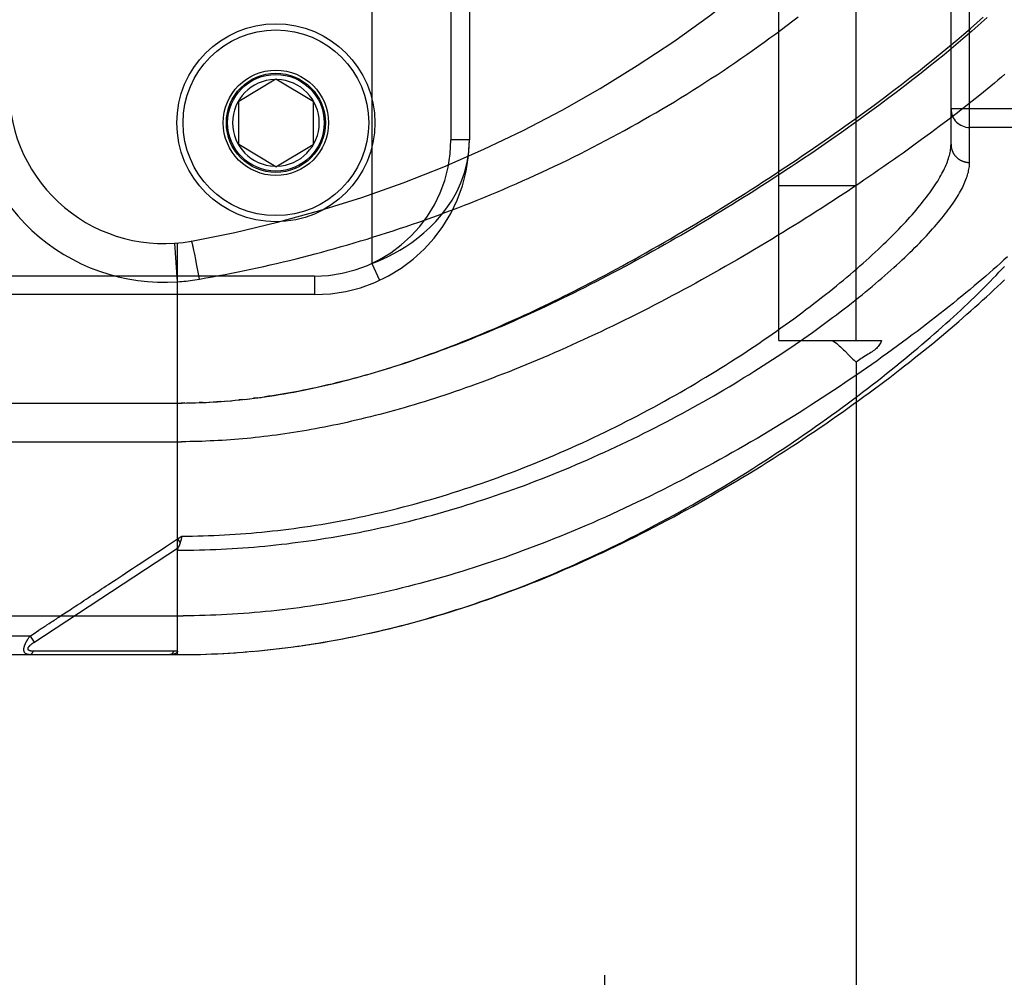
# Model space of a CAD drawing. Header units: inches. Extents: x 0 to 283, y 0 to 183.
# Tile 41 of 256: x 54.08 to 55.67, y 56.07 to 57.62. Entities that reach past the tile are written whole.
import ezdxf

# ---------------------------------------------------------------- set-up
doc = ezdxf.new("R2010")
doc.units = ezdxf.units.IN
doc.header["$LTSCALE"] = 15.583333
doc.header["$MEASUREMENT"] = 0
doc.linetypes.add('HIDDEN', pattern=[0.2, 0.1, -0.1])
for name, color, linetype in [('DEFAULT_2', 8, 'HIDDEN'), ('LEFTHAND_DOOR_ASSEMBLY', 7, 'CONTINUOUS'), ('SUBPANEL', 7, 'CONTINUOUS')]:
    doc.layers.add(name, color=color, linetype=linetype)

msp = doc.modelspace()

# ---------------------------------------------------------------- linework, layer by layer
at = {"layer": 'DEFAULT_2', "color": 8, "linetype": 'HIDDEN'}
msp.add_line((55.0293, 54.52), (55.0293, 123.624), dxfattribs=at)
at = {"layer": 'LEFTHAND_DOOR_ASSEMBLY', "color": 8, "linetype": 'HIDDEN'}
for p, q in [((54.6533, 58.6666), (54.6533, 57.2274)), ((55.6186, 57.3904), (55.6186, 58.5036)), ((55.5886, 57.4198), (55.5886, 58.4742)), ((54.7808, 58.467), (54.7808, 57.427)), ((54.8108, 58.467), (54.8108, 57.427)), ((55.6199, 57.6068), (55.6304, 57.616)), ((55.5978, 57.5879), (55.6091, 57.5974)), ((55.6114, 57.5931), (55.6004, 57.5837)), ((55.6091, 57.5974), (55.6199, 57.6068)), ((55.6221, 57.6023), (55.6114, 57.5931)), ((55.5742, 57.5683), (55.5862, 57.5782)), ((55.5862, 57.5782), (55.5978, 57.5879)), ((55.6004, 57.5837), (55.589, 57.5741)), ((55.5618, 57.5582), (55.5742, 57.5683)), ((55.5773, 57.5644), (55.5653, 57.5546)), ((55.589, 57.5741), (55.5773, 57.5644)), ((55.5359, 57.5376), (55.549, 57.548)), ((55.549, 57.548), (55.5618, 57.5582)), ((55.5653, 57.5546), (55.5529, 57.5447)), ((55.5223, 57.527), (55.5359, 57.5376)), ((55.5402, 57.5346), (55.5272, 57.5244)), ((55.5529, 57.5447), (55.5402, 57.5346)), ((54.4383, 57.4895), (54.4983, 57.5255)), ((54.4983, 57.5255), (54.5583, 57.4895)), ((55.4941, 57.5054), (55.5084, 57.5163)), ((55.5138, 57.514), (55.5002, 57.5036)), ((55.5084, 57.5163), (55.5223, 57.527)), ((55.5272, 57.5244), (55.5138, 57.514)), ((55.4795, 57.4944), (55.4941, 57.5054)), ((55.5002, 57.5036), (55.4862, 57.4931)), ((55.6349, 57.4993), (55.6225, 57.4894)), ((54.4383, 57.4195), (54.4383, 57.4895)), ((54.5583, 57.4895), (54.5583, 57.4195)), ((55.449, 57.4719), (55.4644, 57.4832)), ((55.4719, 57.4824), (55.4572, 57.4717)), ((55.4644, 57.4832), (55.4795, 57.4944)), ((55.4862, 57.4931), (55.4719, 57.4824)), ((55.6225, 57.4894), (55.6098, 57.4793)), ((55.4332, 57.4605), (55.449, 57.4719)), ((55.4572, 57.4717), (55.4423, 57.4608)), ((55.5967, 57.4692), (55.5833, 57.4589)), ((56.6806, 57.477), (55.5886, 57.477)), ((55.6098, 57.4793), (55.5967, 57.4692)), ((55.4271, 57.4499), (55.4117, 57.439)), ((55.4423, 57.4608), (55.4271, 57.4499)), ((55.5833, 57.4589), (55.5696, 57.4485)), ((55.4117, 57.439), (55.3959, 57.4279)), ((55.5555, 57.4379), (55.541, 57.4273)), ((55.5696, 57.4485), (55.5555, 57.4379)), ((56.6806, 57.447), (55.6186, 57.447)), ((54.4983, 57.3834), (54.4383, 57.4195)), ((54.4983, 57.3834), (54.5583, 57.4195)), ((54.8108, 57.427), (54.7808, 57.427)), ((55.3959, 57.4279), (55.3799, 57.4169)), ((55.541, 57.4273), (55.5263, 57.4166)), ((55.3799, 57.4169), (55.3636, 57.4057)), ((54.3396, 57.1978), (54.3351, 57.2601)), ((54.3396, 56.5957), (54.3396, 57.2605)), ((54.3633, 57.2599), (54.3632, 57.2607)), ((54.3635, 57.2591), (54.3633, 57.2599)), ((54.3637, 57.2583), (54.3635, 57.2591)), ((54.364, 57.2573), (54.3637, 57.2583)), ((54.3643, 57.2558), (54.364, 57.2573)), ((54.3647, 57.254), (54.3643, 57.2558)), ((54.3653, 57.2515), (54.3647, 57.254)), ((54.3659, 57.2487), (54.3653, 57.2515)), ((54.3667, 57.2448), (54.3659, 57.2487)), ((54.3677, 57.2397), (54.3667, 57.2448)), ((54.369, 57.2332), (54.3677, 57.2397)), ((54.3708, 57.2241), (54.369, 57.2332)), ((54.6533, 57.2274), (54.6659, 57.2002)), ((54.3728, 57.2133), (54.3708, 57.2241)), ((54.3749, 57.2021), (54.3728, 57.2133)), ((54.5608, 57.207), (53.4046, 57.207)), ((54.5608, 57.207), (54.5608, 57.177)), ((54.5608, 57.177), (53.4346, 57.177)), ((54.4109, 57.0046), (54.4207, 57.0053)), ((54.418, 57.0051), (54.4266, 57.0058)), ((54.4444, 57.0076), (54.4384, 57.007)), ((54.4478, 57.0079), (54.4563, 57.0089)), ((54.4684, 57.0104), (54.4623, 57.0096)), ((54.4718, 57.0109), (54.4805, 57.012)), ((53.4658, 57.002), (54.3467, 57.002)), ((54.3511, 57.0021), (54.3453, 57.002)), ((54.3467, 57.002), (54.3569, 57.0021)), ((54.3539, 57.0021), (54.3626, 57.0023)), ((54.3611, 57.0022), (54.3684, 57.0024)), ((54.3799, 57.0028), (54.3742, 57.0026)), ((54.3827, 57.0029), (54.3915, 57.0034)), ((54.3898, 57.0033), (54.3973, 57.0037)), ((54.409, 57.0044), (54.4032, 57.0041)), ((53.4358, 56.9395), (54.3461, 56.9395)), ((54.3396, 56.7825), (54.3464, 56.787)), ((54.3396, 56.7825), (54.3437, 56.7762)), ((54.3454, 56.7827), (54.3451, 56.7815)), ((54.3457, 56.784), (54.3454, 56.7827)), ((54.3464, 56.787), (54.3457, 56.784)), ((54.1074, 56.6154), (54.3408, 56.7688)), ((53.4358, 56.6582), (54.3484, 56.6583)), ((54.1013, 56.6257), (53.4358, 56.6257)), ((54.1013, 56.6257), (54.1038, 56.6274)), ((54.1013, 56.6257), (54.1079, 56.6157)), ((54.1038, 56.6274), (54.1062, 56.629)), ((54.1062, 56.629), (54.1086, 56.6306)), ((54.5039, 56.6055), (54.5176, 56.6072)), ((54.5131, 56.6066), (54.527, 56.6084)), ((54.5224, 56.6078), (54.5365, 56.6097)), ((54.5316, 56.609), (54.546, 56.6111)), ((54.5409, 56.6104), (54.5555, 56.6125)), ((54.5501, 56.6117), (54.5651, 56.6141)), ((54.5594, 56.6132), (54.5746, 56.6156)), ((53.4658, 56.5957), (54.3396, 56.5957)), ((54.1111, 56.6012), (54.1067, 56.6012)), ((54.12, 56.6013), (54.1111, 56.6012)), ((54.1518, 56.6013), (54.12, 56.6013)), ((54.1569, 56.6013), (54.1518, 56.6013)), ((54.321, 56.6014), (54.3095, 56.6014)), ((54.3336, 56.6014), (54.321, 56.6014)), ((54.3396, 56.5957), (54.3488, 56.5958)), ((54.3487, 56.5958), (54.3582, 56.5959)), ((54.3578, 56.5959), (54.3675, 56.596)), ((54.3669, 56.596), (54.3768, 56.5962)), ((54.3759, 56.5962), (54.3862, 56.5965)), ((54.385, 56.5965), (54.3955, 56.5969)), ((54.3941, 56.5968), (54.4048, 56.5973)), ((54.4032, 56.5972), (54.4142, 56.5977)), ((54.4124, 56.5977), (54.4235, 56.5983)), ((54.4215, 56.5982), (54.4329, 56.5989)), ((54.4306, 56.5987), (54.4423, 56.5995)), ((54.4397, 56.5994), (54.4516, 56.6003)), ((54.4489, 56.6001), (54.461, 56.6011)), ((54.458, 56.6008), (54.4704, 56.6019)), ((54.4672, 56.6016), (54.4798, 56.6028)), ((54.4763, 56.6025), (54.4892, 56.6038)), ((54.4855, 56.6034), (54.4987, 56.6049)), ((54.4947, 56.6044), (54.5081, 56.606))]:
    msp.add_line(p, q, dxfattribs=at)
for points in [[(54.3749, 57.2021), (54.3853, 57.2039), (54.3957, 57.2058), (54.4061, 57.2077), (54.4164, 57.2097), (54.4268, 57.2117), (54.4372, 57.2138), (54.4476, 57.216), (54.4579, 57.2182), (54.4683, 57.2204), (54.4787, 57.2227), (54.4891, 57.225), (54.4995, 57.2274), (54.5099, 57.2299), (54.5203, 57.2324), (54.5308, 57.235), (54.5412, 57.2376), (54.5516, 57.2403), (54.562, 57.243), (54.5725, 57.2458), (54.5829, 57.2486), (54.5934, 57.2515), (54.6038, 57.2545), (54.6143, 57.2575), (54.6247, 57.2605), (54.6352, 57.2637), (54.6456, 57.2668), (54.6561, 57.2701), (54.6666, 57.2734), (54.677, 57.2767), (54.6875, 57.2801), (54.698, 57.2836), (54.7085, 57.2871), (54.7189, 57.2907), (54.7294, 57.2943), (54.7399, 57.298), (54.7504, 57.3018), (54.7608, 57.3056), (54.7713, 57.3095), (54.7818, 57.3134), (54.7922, 57.3174), (54.8027, 57.3214), (54.8131, 57.3255), (54.8236, 57.3297), (54.834, 57.3339), (54.8445, 57.3382), (54.8549, 57.3426), (54.8653, 57.347), (54.8757, 57.3515), (54.8862, 57.356), (54.8966, 57.3606), (54.907, 57.3652), (54.9173, 57.3699), (54.9277, 57.3747), (54.9381, 57.3795), (54.9484, 57.3844), (54.9588, 57.3894), (54.9691, 57.3944), (54.9794, 57.3995), (54.9897, 57.4046), (55, 57.4098), (55.0102, 57.415), (55.0205, 57.4204), (55.0307, 57.4257), (55.0409, 57.4312), (55.0511, 57.4366), (55.0613, 57.4422), (55.0714, 57.4478), (55.0816, 57.4535), (55.0917, 57.4592), (55.1018, 57.465), (55.1118, 57.4708), (55.1218, 57.4767), (55.1318, 57.4826), (55.1418, 57.4886), (55.1517, 57.4947), (55.1617, 57.5008), (55.1715, 57.507), (55.1814, 57.5132), (55.1912, 57.5195), (55.2009, 57.5258), (55.2107, 57.5321), (55.2204, 57.5386), (55.23, 57.545), (55.2396, 57.5515), (55.2492, 57.5581), (55.2587, 57.5647), (55.2681, 57.5713), (55.2776, 57.578), (55.2869, 57.5847), (55.2962, 57.5915), (55.3055, 57.5983), (55.3147, 57.6051), (55.3238, 57.612), (55.3329, 57.6189), (55.3419, 57.6258)], [(55.6304, 57.616), (55.6355, 57.6205), (55.6406, 57.625)], [(55.6472, 57.6247), (55.6423, 57.6203), (55.6374, 57.6159), (55.6324, 57.6114), (55.6273, 57.6069), (55.6221, 57.6023)], [(55.6754, 57.5328), (55.6699, 57.5281), (55.6643, 57.5234), (55.6586, 57.5186), (55.6528, 57.5139), (55.6469, 57.509), (55.641, 57.5042), (55.6349, 57.4993)], [(54.4798, 57.012), (54.4878, 57.0131), (54.4958, 57.0143), (54.5038, 57.0156), (54.5117, 57.0169), (54.5196, 57.0183), (54.5274, 57.0197), (54.5351, 57.0212), (54.5427, 57.0227), (54.5503, 57.0242), (54.5578, 57.0258), (54.5652, 57.0274), (54.5725, 57.029), (54.5797, 57.0307), (54.587, 57.0324), (54.5941, 57.0341), (54.6013, 57.0359), (54.6084, 57.0377), (54.6155, 57.0395), (54.6226, 57.0414), (54.6297, 57.0433), (54.6367, 57.0453), (54.6438, 57.0473), (54.6508, 57.0493), (54.6577, 57.0514), (54.6647, 57.0535), (54.6717, 57.0556), (54.6786, 57.0577), (54.6856, 57.0599), (54.6925, 57.0621), (54.6994, 57.0644), (54.7063, 57.0667), (54.7133, 57.069), (54.7202, 57.0714), (54.7271, 57.0738), (54.7341, 57.0763), (54.7411, 57.0787), (54.748, 57.0813), (54.755, 57.0838), (54.7621, 57.0864), (54.7691, 57.0891), (54.7761, 57.0918), (54.7832, 57.0945), (54.7903, 57.0973), (54.7974, 57.1001), (54.8046, 57.1029), (54.8117, 57.1058), (54.819, 57.1088), (54.8262, 57.1118), (54.8335, 57.1148), (54.8408, 57.1179), (54.8481, 57.121), (54.8555, 57.1242), (54.8629, 57.1274), (54.8703, 57.1307), (54.8778, 57.134), (54.8853, 57.1374), (54.8929, 57.1409), (54.9005, 57.1444), (54.9082, 57.1479), (54.9159, 57.1515), (54.9237, 57.1552), (54.9315, 57.1589), (54.9394, 57.1627), (54.9474, 57.1666), (54.9554, 57.1705), (54.9634, 57.1745), (54.9716, 57.1785), (54.9798, 57.1826), (54.9881, 57.1868), (54.9965, 57.1911), (55.005, 57.1955), (55.0136, 57.2), (55.0223, 57.2046), (55.0311, 57.2092), (55.04, 57.2139), (55.049, 57.2188), (55.0581, 57.2237), (55.0673, 57.2287), (55.0767, 57.2339), (55.0862, 57.2392), (55.0959, 57.2446), (55.1057, 57.2502), (55.1157, 57.2558), (55.1257, 57.2616), (55.1358, 57.2674), (55.146, 57.2734), (55.1563, 57.2794), (55.1665, 57.2855), (55.1767, 57.2916), (55.1868, 57.2977), (55.1969, 57.3038), (55.207, 57.3099), (55.2169, 57.316), (55.2268, 57.3222), (55.2366, 57.3283), (55.2464, 57.3345), (55.2561, 57.3406), (55.2657, 57.3468), (55.2753, 57.3529), (55.2848, 57.359), (55.2942, 57.3651), (55.3035, 57.3712), (55.3127, 57.3773), (55.3219, 57.3834), (55.331, 57.3895), (55.34, 57.3955), (55.3489, 57.4015), (55.3577, 57.4076), (55.3665, 57.4135), (55.3751, 57.4195), (55.3837, 57.4254), (55.3922, 57.4313), (55.4006, 57.4372), (55.4089, 57.4431), (55.4171, 57.4489), (55.4332, 57.4605)], [(54.3464, 56.787), (54.355, 56.7871), (54.3636, 56.7872), (54.3722, 56.7874), (54.3807, 56.7876), (54.3893, 56.7879), (54.3979, 56.7882), (54.4065, 56.7886), (54.4151, 56.7891), (54.4238, 56.7895), (54.4324, 56.7901), (54.441, 56.7907), (54.4496, 56.7913), (54.4583, 56.792), (54.4669, 56.7928), (54.4755, 56.7936), (54.4842, 56.7945), (54.4928, 56.7954), (54.5015, 56.7964), (54.5102, 56.7974), (54.5189, 56.7985), (54.5276, 56.7996), (54.5363, 56.8008), (54.545, 56.8021), (54.5537, 56.8034), (54.5625, 56.8047), (54.5712, 56.8061), (54.58, 56.8076), (54.5887, 56.8091), (54.5975, 56.8107), (54.6063, 56.8124), (54.6151, 56.8141), (54.6239, 56.8158), (54.6328, 56.8176), (54.6416, 56.8195), (54.6505, 56.8214), (54.6593, 56.8234), (54.6682, 56.8254), (54.6771, 56.8275), (54.686, 56.8297), (54.6949, 56.8319), (54.7039, 56.8342), (54.7128, 56.8365), (54.7218, 56.8389), (54.7307, 56.8414), (54.7397, 56.8439), (54.7487, 56.8465), (54.7577, 56.8491), (54.7667, 56.8518), (54.7757, 56.8545), (54.7848, 56.8574), (54.7938, 56.8602), (54.8028, 56.8632), (54.8119, 56.8661), (54.821, 56.8692), (54.83, 56.8723), (54.8391, 56.8755), (54.8482, 56.8787), (54.8573, 56.882), (54.8664, 56.8853), (54.8755, 56.8887), (54.8846, 56.8922), (54.8937, 56.8957), (54.9028, 56.8993), (54.9119, 56.9029), (54.921, 56.9066), (54.93, 56.9103), (54.9391, 56.9141), (54.9482, 56.918), (54.9573, 56.9219), (54.9663, 56.9258), (54.9754, 56.9298), (54.9844, 56.9339), (54.9934, 56.938), (55.0024, 56.9422), (55.0114, 56.9464), (55.0203, 56.9506), (55.0293, 56.9549), (55.0382, 56.9593), (55.0471, 56.9637), (55.056, 56.9681), (55.0648, 56.9726), (55.0736, 56.9771), (55.0824, 56.9816), (55.0911, 56.9862), (55.0998, 56.9908), (55.1085, 56.9955), (55.1171, 57.0002), (55.1257, 57.0049), (55.1342, 57.0097), (55.1427, 57.0144), (55.1511, 57.0192), (55.1595, 57.0241), (55.1678, 57.0289), (55.1761, 57.0338), (55.1843, 57.0387), (55.1925, 57.0436), (55.2006, 57.0485), (55.2087, 57.0535), (55.2166, 57.0584), (55.2246, 57.0634), (55.2324, 57.0684), (55.2402, 57.0734), (55.2479, 57.0783), (55.2556, 57.0833), (55.2631, 57.0883), (55.2706, 57.0933), (55.2781, 57.0983), (55.2854, 57.1033), (55.2927, 57.1083), (55.2999, 57.1133), (55.307, 57.1183), (55.314, 57.1232), (55.321, 57.1282), (55.3278, 57.1332), (55.3346, 57.1381), (55.3413, 57.143), (55.3479, 57.1479), (55.3544, 57.1528), (55.3609, 57.1577), (55.3672, 57.1625), (55.3735, 57.1674), (55.3797, 57.1722), (55.3857, 57.177), (55.3917, 57.1817), (55.3976, 57.1865), (55.4035, 57.1912), (55.4092, 57.1959), (55.4148, 57.2005), (55.4204, 57.2052), (55.4258, 57.2098), (55.4312, 57.2144), (55.4364, 57.2189), (55.4416, 57.2234), (55.4467, 57.2279), (55.4517, 57.2323), (55.4566, 57.2367), (55.4614, 57.2411), (55.4661, 57.2455), (55.4707, 57.2498), (55.4752, 57.254), (55.4796, 57.2583), (55.484, 57.2625), (55.4882, 57.2666), (55.4924, 57.2707), (55.4964, 57.2748), (55.5004, 57.2789), (55.5043, 57.2829), (55.5081, 57.2868), (55.5118, 57.2907), (55.5154, 57.2946), (55.5189, 57.2985), (55.5223, 57.3023), (55.5257, 57.306), (55.5289, 57.3098), (55.5321, 57.3134), (55.5352, 57.3171), (55.5381, 57.3207), (55.541, 57.3242), (55.5438, 57.3277), (55.5465, 57.3312), (55.5492, 57.3346), (55.5517, 57.338), (55.5542, 57.3414), (55.5565, 57.3447), (55.5588, 57.3479), (55.561, 57.3511), (55.5631, 57.3543), (55.5651, 57.3574), (55.5671, 57.3605), (55.5689, 57.3636), (55.5707, 57.3666), (55.5724, 57.3695), (55.574, 57.3724), (55.5755, 57.3753), (55.5769, 57.3781), (55.5782, 57.3809), (55.5795, 57.3837), (55.5807, 57.3864), (55.5818, 57.389), (55.5828, 57.3917), (55.5837, 57.3942), (55.5846, 57.3968), (55.5853, 57.3993), (55.586, 57.4017), (55.5866, 57.4041), (55.5871, 57.4065), (55.5876, 57.4088), (55.5879, 57.4111), (55.5882, 57.4133), (55.5884, 57.4155), (55.5885, 57.4177), (55.5886, 57.4198)], [(54.6533, 57.2274), (54.6618, 57.2307), (54.6706, 57.2345), (54.6796, 57.2387), (54.689, 57.2435), (54.6985, 57.2488), (54.7081, 57.2547), (54.7179, 57.2613), (54.7277, 57.2686), (54.7375, 57.2767), (54.7472, 57.2855), (54.7567, 57.2952), (54.7658, 57.3057), (54.7746, 57.3172), (54.7828, 57.3297), (54.7903, 57.3432), (54.797, 57.3577), (54.8027, 57.3735), (54.807, 57.3904), (54.8098, 57.4082), (54.8108, 57.427)], [(55.5886, 57.4198), (55.5886, 57.4192), (55.5886, 57.4185), (55.5886, 57.4179), (55.5887, 57.4172), (55.5888, 57.4166), (55.5888, 57.416), (55.5889, 57.4153), (55.589, 57.4147), (55.5892, 57.4141), (55.5893, 57.4134), (55.5894, 57.4128), (55.5896, 57.4122), (55.5898, 57.4116), (55.59, 57.411), (55.5902, 57.4104), (55.5904, 57.4098), (55.5906, 57.4092), (55.5909, 57.4086), (55.5911, 57.408), (55.5914, 57.4074), (55.5917, 57.4068), (55.592, 57.4062), (55.5923, 57.4057), (55.5926, 57.4051), (55.5929, 57.4046), (55.5933, 57.404), (55.5936, 57.4035), (55.594, 57.4029), (55.5944, 57.4024), (55.5948, 57.4019), (55.5952, 57.4014), (55.5956, 57.4009), (55.596, 57.4004), (55.5965, 57.3999), (55.5969, 57.3995), (55.5974, 57.399), (55.5978, 57.3986), (55.5983, 57.3981), (55.5988, 57.3977), (55.5993, 57.3973), (55.5998, 57.3969), (55.6003, 57.3965), (55.6008, 57.3961), (55.6014, 57.3957), (55.6019, 57.3954), (55.6025, 57.395), (55.603, 57.3947), (55.6036, 57.3944), (55.6042, 57.394), (55.6047, 57.3937), (55.6053, 57.3934), (55.6059, 57.3932), (55.6065, 57.3929), (55.6071, 57.3927), (55.6077, 57.3924), (55.6083, 57.3922), (55.6089, 57.392), (55.6096, 57.3918), (55.6102, 57.3916), (55.6108, 57.3914), (55.6115, 57.3913), (55.6121, 57.3911), (55.6127, 57.391), (55.6134, 57.3909), (55.614, 57.3908), (55.6147, 57.3907), (55.6153, 57.3906), (55.616, 57.3905), (55.6166, 57.3905), (55.6173, 57.3904), (55.6179, 57.3904), (55.6186, 57.3904)], [(55.5263, 57.4166), (55.5112, 57.4057), (55.5035, 57.4003), (55.4958, 57.3948), (55.4879, 57.3893), (55.4801, 57.3838), (55.4721, 57.3783), (55.464, 57.3728), (55.4559, 57.3672), (55.4477, 57.3616), (55.4395, 57.3561), (55.4312, 57.3505), (55.4228, 57.3449), (55.4143, 57.3393), (55.4058, 57.3337), (55.3972, 57.328), (55.3885, 57.3224), (55.3798, 57.3168), (55.371, 57.3112), (55.3622, 57.3055), (55.3533, 57.2999), (55.3444, 57.2943), (55.3354, 57.2887), (55.3263, 57.2831), (55.3172, 57.2775), (55.3081, 57.2719), (55.2989, 57.2663), (55.2897, 57.2607), (55.2804, 57.2552), (55.2711, 57.2497), (55.2617, 57.2441), (55.2524, 57.2387), (55.243, 57.2332), (55.2335, 57.2277), (55.224, 57.2223), (55.2145, 57.2169), (55.205, 57.2115), (55.1955, 57.2062), (55.1859, 57.2009), (55.1763, 57.1956), (55.1668, 57.1904), (55.1572, 57.1852), (55.1476, 57.18), (55.1379, 57.1749), (55.1283, 57.1698), (55.1187, 57.1648), (55.1091, 57.1598), (55.0995, 57.1549), (55.0898, 57.15), (55.0802, 57.1451), (55.0706, 57.1403), (55.0611, 57.1356), (55.0515, 57.1309), (55.0419, 57.1262), (55.0324, 57.1216), (55.0229, 57.1171), (55.0134, 57.1126), (55.0039, 57.1082), (54.9945, 57.1038), (54.9851, 57.0995), (54.9757, 57.0953), (54.9663, 57.0911), (54.957, 57.087), (54.9477, 57.0829), (54.9385, 57.0789), (54.9293, 57.075), (54.9201, 57.0711), (54.9109, 57.0673), (54.9018, 57.0635), (54.8928, 57.0598), (54.8838, 57.0562), (54.8748, 57.0526), (54.8659, 57.0491), (54.857, 57.0457), (54.8482, 57.0423), (54.8394, 57.039), (54.8307, 57.0358), (54.822, 57.0326), (54.8133, 57.0295), (54.8047, 57.0264), (54.7962, 57.0234), (54.7877, 57.0205), (54.7793, 57.0176), (54.7709, 57.0148), (54.7625, 57.0121), (54.7542, 57.0094), (54.746, 57.0068), (54.7378, 57.0042), (54.7296, 57.0017), (54.7215, 56.9993), (54.7135, 56.9969), (54.7055, 56.9945), (54.6976, 56.9923), (54.6897, 56.99), (54.6818, 56.9879), (54.674, 56.9858), (54.6662, 56.9837), (54.6585, 56.9817), (54.6509, 56.9798), (54.6432, 56.9779), (54.6357, 56.976), (54.6281, 56.9743), (54.6206, 56.9725), (54.6132, 56.9708), (54.6058, 56.9692), (54.5984, 56.9676), (54.5911, 56.9661), (54.5838, 56.9646), (54.5766, 56.9632), (54.5694, 56.9618), (54.5622, 56.9604), (54.5551, 56.9591), (54.548, 56.9579), (54.5409, 56.9567), (54.5339, 56.9555), (54.5269, 56.9544), (54.5199, 56.9533), (54.513, 56.9523), (54.506, 56.9513), (54.4992, 56.9503), (54.4923, 56.9494), (54.4855, 56.9486), (54.4787, 56.9477), (54.4719, 56.947), (54.4651, 56.9462), (54.4584, 56.9455), (54.4517, 56.9449), (54.445, 56.9442), (54.4383, 56.9437), (54.4316, 56.9431), (54.425, 56.9426), (54.4184, 56.9422), (54.4118, 56.9417), (54.4052, 56.9413), (54.3986, 56.941), (54.392, 56.9407), (54.3854, 56.9404), (54.3789, 56.9401), (54.3723, 56.9399), (54.3657, 56.9398), (54.3592, 56.9397), (54.3527, 56.9396), (54.3461, 56.9395)], [(55.3636, 57.4057), (55.3471, 57.3946), (55.3388, 57.389), (55.3304, 57.3834), (55.3219, 57.3778), (55.3134, 57.3722), (55.3048, 57.3666), (55.2962, 57.361), (55.2875, 57.3555), (55.2788, 57.3499), (55.2701, 57.3443), (55.2613, 57.3388), (55.2524, 57.3332), (55.2436, 57.3277), (55.2346, 57.3221), (55.2257, 57.3166), (55.2167, 57.3111), (55.2077, 57.3057), (55.1987, 57.3002), (55.1896, 57.2948), (55.1805, 57.2894), (55.1714, 57.284), (55.1623, 57.2786), (55.1531, 57.2733), (55.1439, 57.268), (55.1348, 57.2627), (55.1256, 57.2575), (55.1164, 57.2523), (55.1072, 57.2471), (55.0979, 57.242), (55.0887, 57.2369), (55.0795, 57.2319), (55.0703, 57.2269), (55.0611, 57.2219), (55.0519, 57.217), (55.0427, 57.2122), (55.0335, 57.2073), (55.0244, 57.2026), (55.0152, 57.1979), (55.0061, 57.1932), (54.997, 57.1886), (54.9879, 57.184), (54.9789, 57.1795), (54.9698, 57.1751), (54.9608, 57.1707), (54.9518, 57.1664), (54.9429, 57.1621), (54.934, 57.1579), (54.9251, 57.1537), (54.9163, 57.1496), (54.9075, 57.1456), (54.8987, 57.1416), (54.89, 57.1377), (54.8814, 57.1339), (54.8727, 57.1301), (54.8641, 57.1263), (54.8556, 57.1227), (54.8471, 57.1191), (54.8387, 57.1155), (54.8303, 57.1121), (54.8219, 57.1087), (54.8136, 57.1053), (54.8054, 57.102), (54.7972, 57.0988), (54.789, 57.0957), (54.781, 57.0926), (54.7729, 57.0895), (54.7649, 57.0866), (54.757, 57.0837), (54.7491, 57.0808), (54.7413, 57.078), (54.7335, 57.0753), (54.7258, 57.0726), (54.7182, 57.07), (54.7106, 57.0675), (54.703, 57.065), (54.6955, 57.0626), (54.6881, 57.0602), (54.6807, 57.0579), (54.6733, 57.0556), (54.666, 57.0534), (54.6588, 57.0513), (54.6516, 57.0492), (54.6445, 57.0472), (54.6374, 57.0452), (54.6304, 57.0432), (54.6234, 57.0414), (54.6164, 57.0395), (54.6095, 57.0378), (54.6027, 57.036), (54.5959, 57.0344), (54.5892, 57.0327), (54.5824, 57.0312), (54.5758, 57.0296), (54.5692, 57.0281), (54.5626, 57.0267), (54.5561, 57.0253), (54.5496, 57.024), (54.5431, 57.0227), (54.5367, 57.0214), (54.5303, 57.0202), (54.524, 57.019), (54.5177, 57.0179), (54.5114, 57.0168), (54.5051, 57.0158), (54.4989, 57.0148), (54.4928, 57.0138), (54.4866, 57.0129), (54.4805, 57.012)], [(54.3396, 56.7644), (54.3484, 56.7644), (54.3571, 56.7645), (54.3659, 56.7646), (54.3747, 56.7648), (54.3835, 56.765), (54.3923, 56.7653), (54.4011, 56.7657), (54.4099, 56.7661), (54.4187, 56.7665), (54.4276, 56.767), (54.4364, 56.7676), (54.4452, 56.7682), (54.454, 56.7688), (54.4629, 56.7695), (54.4717, 56.7703), (54.4806, 56.7711), (54.4894, 56.772), (54.4983, 56.7729), (54.5072, 56.7739), (54.5161, 56.7749), (54.525, 56.776), (54.5339, 56.7771), (54.5428, 56.7783), (54.5517, 56.7795), (54.5607, 56.7808), (54.5696, 56.7822), (54.5786, 56.7836), (54.5875, 56.7851), (54.5965, 56.7866), (54.6055, 56.7882), (54.6145, 56.7898), (54.6235, 56.7915), (54.6326, 56.7932), (54.6416, 56.795), (54.6507, 56.7969), (54.6598, 56.7988), (54.6688, 56.8008), (54.6779, 56.8028), (54.687, 56.8049), (54.6962, 56.8071), (54.7053, 56.8093), (54.7144, 56.8115), (54.7236, 56.8139), (54.7328, 56.8162), (54.742, 56.8187), (54.7512, 56.8212), (54.7604, 56.8237), (54.7696, 56.8263), (54.7788, 56.829), (54.7881, 56.8318), (54.7973, 56.8345), (54.8066, 56.8374), (54.8158, 56.8403), (54.8251, 56.8433), (54.8344, 56.8463), (54.8437, 56.8494), (54.853, 56.8525), (54.8623, 56.8557), (54.8716, 56.859), (54.8809, 56.8623), (54.8902, 56.8657), (54.8996, 56.8691), (54.9089, 56.8726), (54.9182, 56.8762), (54.9275, 56.8798), (54.9368, 56.8834), (54.9461, 56.8871), (54.9554, 56.8909), (54.9647, 56.8947), (54.9739, 56.8986), (54.9832, 56.9025), (54.9924, 56.9065), (55.0017, 56.9105), (55.0109, 56.9146), (55.02, 56.9187), (55.0292, 56.9228), (55.0384, 56.927), (55.0475, 56.9313), (55.0566, 56.9356), (55.0656, 56.9399), (55.0747, 56.9443), (55.0837, 56.9487), (55.0927, 56.9531), (55.1016, 56.9576), (55.1105, 56.9622), (55.1194, 56.9667), (55.1282, 56.9713), (55.137, 56.9759), (55.1457, 56.9806), (55.1544, 56.9853), (55.163, 56.99), (55.1716, 56.9947), (55.1801, 56.9994), (55.1886, 57.0042), (55.197, 57.009), (55.2054, 57.0138), (55.2137, 57.0186), (55.2219, 57.0235), (55.2301, 57.0283), (55.2382, 57.0332), (55.2462, 57.0381), (55.2542, 57.043), (55.2621, 57.0478), (55.27, 57.0527), (55.2777, 57.0576), (55.2854, 57.0625), (55.293, 57.0674), (55.3005, 57.0723), (55.308, 57.0772), (55.3154, 57.0821), (55.3226, 57.087), (55.3299, 57.0919), (55.337, 57.0967), (55.344, 57.1016), (55.351, 57.1064), (55.3579, 57.1113), (55.3647, 57.1161), (55.3714, 57.1209), (55.378, 57.1257), (55.3845, 57.1304), (55.391, 57.1352), (55.3973, 57.1399), (55.4036, 57.1446), (55.4097, 57.1493), (55.4158, 57.154), (55.4218, 57.1586), (55.4277, 57.1632), (55.4335, 57.1678), (55.4392, 57.1724), (55.4449, 57.1769), (55.4504, 57.1814), (55.4558, 57.1859), (55.4612, 57.1903), (55.4665, 57.1948), (55.4716, 57.1991), (55.4767, 57.2035), (55.4817, 57.2078), (55.4866, 57.2121), (55.4914, 57.2164), (55.4961, 57.2206), (55.5007, 57.2248), (55.5052, 57.2289), (55.5096, 57.233), (55.514, 57.2371), (55.5182, 57.2411), (55.5223, 57.2451), (55.5264, 57.2491), (55.5304, 57.253), (55.5343, 57.2569), (55.538, 57.2608), (55.5417, 57.2646), (55.5453, 57.2684), (55.5489, 57.2721), (55.5523, 57.2758), (55.5556, 57.2795), (55.5589, 57.2831), (55.562, 57.2867), (55.5651, 57.2902), (55.5681, 57.2937), (55.571, 57.2971), (55.5738, 57.3006), (55.5765, 57.3039), (55.5791, 57.3073), (55.5816, 57.3106), (55.5841, 57.3138), (55.5865, 57.317), (55.5887, 57.3202), (55.5909, 57.3233), (55.593, 57.3264), (55.5951, 57.3295), (55.597, 57.3325), (55.5989, 57.3355), (55.6006, 57.3384), (55.6023, 57.3413), (55.6039, 57.3441), (55.6054, 57.3469), (55.6069, 57.3497), (55.6082, 57.3524), (55.6095, 57.3551), (55.6106, 57.3577), (55.6117, 57.3603), (55.6128, 57.3629), (55.6137, 57.3654), (55.6145, 57.3679), (55.6153, 57.3703), (55.616, 57.3727), (55.6166, 57.375), (55.6171, 57.3774), (55.6176, 57.3796), (55.6179, 57.3819), (55.6182, 57.3841), (55.6184, 57.3862), (55.6185, 57.3883), (55.6186, 57.3904)], [(54.3632, 57.2607), (54.3631, 57.261), (54.363, 57.2613), (54.3629, 57.2616), (54.3628, 57.2619), (54.3627, 57.2621), (54.3627, 57.2624), (54.3626, 57.2626), (54.3626, 57.2628), (54.3625, 57.2629), (54.3624, 57.2631), (54.3624, 57.2632), (54.3623, 57.2633), (54.3623, 57.2634), (54.3623, 57.2635), (54.3622, 57.2635), (54.3622, 57.2635), (54.3622, 57.2635)], [(55.6796, 57.238), (55.6741, 57.233), (55.6684, 57.2279), (55.6626, 57.2227), (55.6567, 57.2175), (55.6507, 57.2123), (55.6447, 57.207), (55.6385, 57.2017), (55.6322, 57.1964), (55.6258, 57.191), (55.6193, 57.1855), (55.6127, 57.1801), (55.606, 57.1746), (55.5993, 57.169), (55.5924, 57.1634), (55.5854, 57.1578), (55.5783, 57.1522), (55.5711, 57.1465), (55.5638, 57.1408), (55.5565, 57.1351), (55.549, 57.1293), (55.5414, 57.1235), (55.5338, 57.1177), (55.526, 57.1119), (55.5182, 57.106), (55.5102, 57.1001), (55.5022, 57.0942), (55.494, 57.0883), (55.4858, 57.0823), (55.4775, 57.0764), (55.4691, 57.0704), (55.4606, 57.0644), (55.4521, 57.0584), (55.4434, 57.0524), (55.4347, 57.0464), (55.4259, 57.0404), (55.417, 57.0344), (55.408, 57.0283), (55.3989, 57.0223), (55.3898, 57.0163), (55.3806, 57.0103), (55.3714, 57.0043), (55.362, 56.9983), (55.3526, 56.9923), (55.3432, 56.9863), (55.3336, 56.9803), (55.324, 56.9744), (55.3144, 56.9684), (55.3047, 56.9625), (55.2949, 56.9566), (55.2851, 56.9508), (55.2753, 56.9449), (55.2654, 56.9391), (55.2554, 56.9334), (55.2454, 56.9276), (55.2354, 56.9219), (55.2253, 56.9162), (55.2152, 56.9106), (55.2051, 56.905), (55.1949, 56.8995), (55.1847, 56.894), (55.1745, 56.8885), (55.1643, 56.8831), (55.1541, 56.8777), (55.1438, 56.8724), (55.1335, 56.8672), (55.1232, 56.862), (55.1129, 56.8568), (55.1026, 56.8518), (55.0923, 56.8467), (55.082, 56.8418), (55.0717, 56.8369), (55.0613, 56.832), (55.051, 56.8272), (55.0407, 56.8225), (55.0304, 56.8179), (55.0201, 56.8133), (55.0099, 56.8088), (54.9996, 56.8043), (54.9893, 56.8), (54.9791, 56.7956), (54.9689, 56.7914), (54.9587, 56.7872), (54.9485, 56.7831), (54.9383, 56.7791), (54.9282, 56.7751), (54.9181, 56.7712), (54.908, 56.7674), (54.8979, 56.7637), (54.8879, 56.76), (54.8778, 56.7564), (54.8678, 56.7528), (54.8579, 56.7494), (54.8479, 56.746), (54.838, 56.7427), (54.8282, 56.7394), (54.8183, 56.7362), (54.8085, 56.7331), (54.7987, 56.7301), (54.7889, 56.7271), (54.7792, 56.7242), (54.7695, 56.7213), (54.7598, 56.7186), (54.7502, 56.7159), (54.7406, 56.7132), (54.731, 56.7107), (54.7214, 56.7082), (54.7119, 56.7057), (54.7024, 56.7034), (54.6929, 56.7011), (54.6835, 56.6988), (54.6741, 56.6967), (54.6647, 56.6945), (54.6553, 56.6925), (54.646, 56.6905), (54.6367, 56.6886), (54.6274, 56.6867), (54.6181, 56.685), (54.6089, 56.6832), (54.5997, 56.6816), (54.5905, 56.6799), (54.5813, 56.6784), (54.5722, 56.6769), (54.5631, 56.6755), (54.554, 56.6741), (54.5449, 56.6728), (54.5358, 56.6715), (54.5268, 56.6703), (54.5177, 56.6692), (54.5087, 56.6681), (54.4997, 56.6671), (54.4907, 56.6661), (54.4818, 56.6652), (54.4728, 56.6644), (54.4639, 56.6636), (54.455, 56.6628), (54.446, 56.6622), (54.4371, 56.6615), (54.4282, 56.661), (54.4193, 56.6604), (54.4105, 56.66), (54.4016, 56.6596)], [(54.5687, 56.6147), (54.5781, 56.6162), (54.5874, 56.6179), (54.5968, 56.6196), (54.6062, 56.6213), (54.6156, 56.6232), (54.625, 56.6251), (54.6344, 56.627), (54.6439, 56.6291), (54.6534, 56.6312), (54.6629, 56.6333), (54.6724, 56.6356), (54.682, 56.6379), (54.6915, 56.6402), (54.7011, 56.6427), (54.7108, 56.6452), (54.7204, 56.6478), (54.7301, 56.6504), (54.7398, 56.6532), (54.7495, 56.656), (54.7592, 56.6588), (54.769, 56.6618), (54.7788, 56.6648), (54.7886, 56.6679), (54.7984, 56.671), (54.8081, 56.6742), (54.8178, 56.6774), (54.8275, 56.6808), (54.8372, 56.6841), (54.8469, 56.6875), (54.8565, 56.691), (54.8661, 56.6945), (54.8757, 56.6981), (54.8852, 56.7017), (54.8948, 56.7054), (54.9044, 56.7092), (54.914, 56.713), (54.9236, 56.7169), (54.9332, 56.7208), (54.9427, 56.7248), (54.9523, 56.7289), (54.9619, 56.733), (54.9716, 56.7372), (54.9812, 56.7415), (54.9909, 56.7459), (55.0006, 56.7503), (55.0104, 56.7548), (55.0202, 56.7594), (55.03, 56.7641), (55.04, 56.7688), (55.0499, 56.7737), (55.06, 56.7786), (55.07, 56.7837), (55.0801, 56.7888), (55.0903, 56.794), (55.1004, 56.7993), (55.1105, 56.8046), (55.1207, 56.81), (55.1308, 56.8154), (55.1408, 56.8209), (55.1509, 56.8265), (55.1609, 56.8321), (55.1709, 56.8378), (55.1809, 56.8434), (55.1908, 56.8492), (55.2007, 56.855), (55.2106, 56.8608), (55.2204, 56.8667), (55.2302, 56.8726), (55.2399, 56.8785), (55.2496, 56.8845), (55.2592, 56.8905), (55.2688, 56.8965), (55.2783, 56.9025), (55.2877, 56.9086), (55.2971, 56.9147), (55.3065, 56.9208), (55.3157, 56.9269), (55.3249, 56.9331), (55.3341, 56.9392), (55.3431, 56.9454), (55.3521, 56.9516), (55.361, 56.9577), (55.3698, 56.9639), (55.3786, 56.9701), (55.3873, 56.9763), (55.3958, 56.9824), (55.4043, 56.9886), (55.4128, 56.9947), (55.4211, 57.0009), (55.4293, 57.007), (55.4375, 57.0132), (55.4456, 57.0193), (55.4535, 57.0254), (55.4614, 57.0314), (55.4692, 57.0375), (55.4769, 57.0435), (55.4845, 57.0495), (55.492, 57.0555), (55.4994, 57.0614), (55.5067, 57.0674), (55.5139, 57.0733), (55.521, 57.0791), (55.528, 57.085), (55.5349, 57.0908), (55.5417, 57.0965), (55.5484, 57.1023), (55.555, 57.108), (55.5615, 57.1136), (55.5679, 57.1193), (55.5743, 57.1248), (55.5805, 57.1304), (55.5866, 57.1359), (55.5926, 57.1414), (55.5985, 57.1468), (55.6042, 57.1521), (55.6099, 57.1575), (55.6155, 57.1628), (55.621, 57.168), (55.6264, 57.1732), (55.6317, 57.1783), (55.6369, 57.1834), (55.642, 57.1885), (55.647, 57.1935), (55.6519, 57.1985), (55.6566, 57.2034), (55.6613, 57.2082), (55.6659, 57.2131), (55.6704, 57.2178), (55.6748, 57.2225)], [(54.3396, 57.1978), (54.3431, 57.198), (54.3466, 57.1983), (54.3499, 57.1986), (54.3532, 57.199), (54.3567, 57.1994), (54.3602, 57.1998), (54.3638, 57.2003), (54.3675, 57.2008), (54.3712, 57.2014), (54.3749, 57.2021)], [(54.5746, 56.6156), (54.5842, 56.6173), (54.5938, 56.619), (54.6034, 56.6208), (54.613, 56.6226), (54.6227, 56.6245), (54.6323, 56.6265), (54.642, 56.6286), (54.6517, 56.6307), (54.6615, 56.6329), (54.6712, 56.6352), (54.681, 56.6375), (54.6908, 56.6399), (54.7006, 56.6424), (54.7105, 56.645), (54.7204, 56.6476), (54.7302, 56.6503), (54.7402, 56.6531), (54.7501, 56.6559), (54.7601, 56.6588), (54.7701, 56.6618), (54.7801, 56.6649), (54.7901, 56.6681), (54.8002, 56.6713), (54.8103, 56.6746), (54.8204, 56.6779), (54.8305, 56.6814), (54.8407, 56.6849), (54.8509, 56.6885), (54.8611, 56.6922), (54.8713, 56.6959), (54.8815, 56.6997), (54.8918, 56.7036), (54.9021, 56.7076), (54.9124, 56.7116), (54.9227, 56.7157), (54.933, 56.7199), (54.9433, 56.7242), (54.9537, 56.7285), (54.9641, 56.733), (54.9745, 56.7374), (54.9848, 56.742), (54.9953, 56.7466), (55.0057, 56.7513), (55.0161, 56.7561), (55.0265, 56.7609), (55.0369, 56.7658), (55.0473, 56.7708), (55.0578, 56.7758), (55.0682, 56.781), (55.0786, 56.7861), (55.089, 56.7913), (55.0994, 56.7966), (55.1097, 56.802), (55.1201, 56.8074), (55.1304, 56.8129), (55.1408, 56.8184), (55.1511, 56.8239), (55.1614, 56.8296), (55.1716, 56.8352), (55.1818, 56.8409), (55.192, 56.8467), (55.2022, 56.8525), (55.2123, 56.8584), (55.2224, 56.8643), (55.2325, 56.8702), (55.2425, 56.8762), (55.2525, 56.8822), (55.2624, 56.8882), (55.2723, 56.8943), (55.2821, 56.9003), (55.2919, 56.9065), (55.3016, 56.9126), (55.3112, 56.9188), (55.3208, 56.925), (55.3304, 56.9312), (55.3399, 56.9374), (55.3493, 56.9436), (55.3586, 56.9499), (55.3679, 56.9561), (55.3771, 56.9624), (55.3862, 56.9686), (55.3953, 56.9749), (55.4043, 56.9812), (55.4132, 56.9874), (55.422, 56.9937), (55.4307, 57), (55.4394, 57.0062), (55.448, 57.0125), (55.4565, 57.0187), (55.4649, 57.0249), (55.4732, 57.0311), (55.4815, 57.0374), (55.4896, 57.0435), (55.4977, 57.0497), (55.5057, 57.0559), (55.5135, 57.062), (55.5213, 57.0681), (55.529, 57.0742), (55.5367, 57.0803), (55.5442, 57.0863), (55.5516, 57.0923), (55.559, 57.0983), (55.5662, 57.1043), (55.5734, 57.1102), (55.5804, 57.1161), (55.5874, 57.122), (55.5942, 57.1279), (55.601, 57.1337), (55.6077, 57.1395), (55.6143, 57.1453), (55.6208, 57.151), (55.6272, 57.1567), (55.6335, 57.1623), (55.6397, 57.168), (55.6458, 57.1736), (55.6519, 57.1791), (55.6578, 57.1847), (55.6637, 57.1902), (55.6694, 57.1956), (55.6751, 57.201)], [(54.3969, 57.0037), (54.4039, 57.0041), (54.4149, 57.0049)], [(54.4252, 57.0057), (54.4325, 57.0064), (54.44, 57.0071), (54.4503, 57.0082)], [(54.4557, 57.0088), (54.4637, 57.0098), (54.4744, 57.0112)], [(54.3683, 57.0024), (54.3755, 57.0026), (54.3857, 57.0031)], [(54.2062, 56.6948), (54.2133, 56.6995), (54.2169, 56.7018), (54.2205, 56.7042), (54.2242, 56.7066), (54.2279, 56.7091), (54.2319, 56.7117), (54.236, 56.7144), (54.2403, 56.7173), (54.245, 56.7203), (54.25, 56.7236), (54.2553, 56.7271), (54.2609, 56.7308), (54.267, 56.7348), (54.2734, 56.739), (54.2802, 56.7434), (54.2874, 56.7482), (54.2949, 56.7531), (54.3029, 56.7584), (54.3114, 56.7639), (54.3203, 56.7698), (54.3297, 56.776), (54.3396, 56.7825)], [(54.3396, 56.7644), (54.3396, 56.7646), (54.3396, 56.7648), (54.3396, 56.765), (54.3396, 56.7652), (54.3397, 56.7655), (54.3397, 56.7657), (54.3397, 56.7659), (54.3398, 56.7661), (54.3398, 56.7663), (54.3399, 56.7665), (54.34, 56.7667), (54.34, 56.767), (54.3401, 56.7672), (54.3402, 56.7674), (54.3403, 56.7676), (54.3404, 56.7678), (54.3405, 56.7681), (54.3406, 56.7683), (54.3407, 56.7685), (54.341, 56.7692)], [(54.3437, 56.7762), (54.3435, 56.7757), (54.3433, 56.7751), (54.3431, 56.7745), (54.343, 56.774), (54.3428, 56.7734), (54.3426, 56.7729), (54.3424, 56.7723), (54.3422, 56.7718), (54.3419, 56.7713), (54.3417, 56.7707), (54.3415, 56.7702), (54.3413, 56.7697), (54.341, 56.7692)], [(54.3451, 56.7815), (54.3448, 56.7803), (54.3447, 56.7797), (54.3445, 56.7791), (54.3443, 56.7785), (54.3442, 56.778), (54.344, 56.7774), (54.3439, 56.7768), (54.3437, 56.7762)], [(54.1582, 56.6632), (54.1632, 56.6665), (54.1659, 56.6683), (54.1688, 56.6702), (54.1719, 56.6722), (54.175, 56.6743), (54.1782, 56.6764), (54.1815, 56.6785), (54.1848, 56.6807), (54.1883, 56.683), (54.1918, 56.6853), (54.1954, 56.6877), (54.199, 56.6901), (54.2026, 56.6924), (54.2062, 56.6948)], [(54.1401, 56.6513), (54.1439, 56.6538), (54.1459, 56.6551), (54.1478, 56.6564), (54.1497, 56.6577), (54.1517, 56.659), (54.1537, 56.6603), (54.1559, 56.6617), (54.1582, 56.6632)], [(54.4016, 56.6596), (54.3927, 56.6592), (54.3839, 56.6589), (54.375, 56.6587), (54.3661, 56.6585), (54.3573, 56.6583), (54.3484, 56.6583)], [(54.1212, 56.6389), (54.1248, 56.6413), (54.1267, 56.6425), (54.1286, 56.6437)], [(54.1286, 56.6437), (54.1324, 56.6462), (54.1343, 56.6475), (54.1362, 56.6488), (54.1381, 56.65), (54.1401, 56.6513)], [(54.1001, 56.5957), (54.0996, 56.5957), (54.0992, 56.5958), (54.0988, 56.5958), (54.0984, 56.5958), (54.0981, 56.5959), (54.0977, 56.5959), (54.0974, 56.596), (54.097, 56.5961), (54.0967, 56.5962), (54.0964, 56.5963), (54.0962, 56.5964), (54.0959, 56.5965), (54.0956, 56.5966), (54.0954, 56.5967), (54.0952, 56.5968), (54.0949, 56.5969), (54.0947, 56.5971), (54.0945, 56.5972), (54.0943, 56.5973), (54.0941, 56.5975), (54.0939, 56.5976), (54.0938, 56.5978), (54.0936, 56.5979), (54.0934, 56.5981), (54.0933, 56.5983), (54.0931, 56.5984), (54.093, 56.5986), (54.0929, 56.5988), (54.0928, 56.5989), (54.0926, 56.5991), (54.0925, 56.5993), (54.0924, 56.5995), (54.0923, 56.5997), (54.0922, 56.5999), (54.0921, 56.6001), (54.092, 56.6003), (54.092, 56.6005), (54.0919, 56.6007), (54.0918, 56.6009), (54.0917, 56.6011), (54.0917, 56.6013), (54.0916, 56.6016), (54.0916, 56.6018), (54.0915, 56.602), (54.0915, 56.6023), (54.0915, 56.6025), (54.0914, 56.6027), (54.0914, 56.603), (54.0914, 56.6032), (54.0914, 56.6035), (54.0914, 56.6038), (54.0914, 56.604), (54.0914, 56.6043), (54.0914, 56.6046), (54.0914, 56.6048), (54.0914, 56.6051), (54.0915, 56.6054), (54.0915, 56.6057), (54.0915, 56.606), (54.0916, 56.6063), (54.0916, 56.6066), (54.0917, 56.6069), (54.0917, 56.6072), (54.0918, 56.6075), (54.0919, 56.6078), (54.0919, 56.6082), (54.092, 56.6085), (54.0921, 56.6088), (54.0922, 56.6092), (54.0923, 56.6095), (54.0924, 56.6099), (54.0925, 56.6102), (54.0926, 56.6106), (54.0928, 56.6109), (54.0929, 56.6113), (54.093, 56.6117), (54.0932, 56.612), (54.0933, 56.6124), (54.0935, 56.6128), (54.0937, 56.6132), (54.0939, 56.6136), (54.0941, 56.614), (54.0942, 56.6145), (54.0945, 56.6149), (54.0947, 56.6153), (54.0949, 56.6158), (54.0951, 56.6162), (54.0954, 56.6167), (54.0956, 56.6172), (54.0959, 56.6176), (54.0962, 56.6181), (54.0965, 56.6186), (54.0968, 56.6192), (54.0971, 56.6197), (54.0974, 56.6202), (54.0978, 56.6208), (54.0982, 56.6214), (54.0986, 56.6219), (54.099, 56.6225), (54.0994, 56.6232), (54.0998, 56.6238), (54.1003, 56.6244), (54.1008, 56.6251), (54.1013, 56.6257)], [(54.1086, 56.6306), (54.111, 56.6321), (54.1122, 56.6329)], [(54.1122, 56.6329), (54.1148, 56.6347), (54.1162, 56.6356)], [(54.1162, 56.6356), (54.1194, 56.6377), (54.1212, 56.6389)], [(54.1067, 56.6012), (54.1063, 56.6012), (54.1058, 56.6012), (54.1054, 56.6012), (54.1051, 56.6013), (54.1047, 56.6013), (54.1043, 56.6013), (54.104, 56.6013), (54.1037, 56.6014), (54.1034, 56.6014), (54.1031, 56.6014), (54.1028, 56.6015), (54.1025, 56.6015), (54.1023, 56.6016), (54.102, 56.6016), (54.1018, 56.6017), (54.1015, 56.6018), (54.1013, 56.6018), (54.1011, 56.6019), (54.1009, 56.6019), (54.1007, 56.602), (54.1005, 56.6021), (54.1004, 56.6021), (54.1002, 56.6022), (54.1, 56.6023), (54.0999, 56.6024), (54.0997, 56.6025), (54.0996, 56.6025), (54.0995, 56.6026), (54.0993, 56.6027), (54.0992, 56.6028), (54.0991, 56.6029), (54.099, 56.603), (54.0989, 56.603), (54.0988, 56.6031), (54.0987, 56.6032), (54.0986, 56.6033), (54.0985, 56.6034), (54.0985, 56.6035), (54.0984, 56.6036), (54.0983, 56.6037), (54.0983, 56.6038), (54.0982, 56.6039), (54.0982, 56.604), (54.0981, 56.6042), (54.0981, 56.6043), (54.0981, 56.6044), (54.098, 56.6045), (54.098, 56.6046), (54.098, 56.6047), (54.098, 56.6049), (54.098, 56.605), (54.098, 56.6051), (54.098, 56.6052), (54.098, 56.6054), (54.098, 56.6055), (54.098, 56.6056), (54.098, 56.6058), (54.0981, 56.6059), (54.0981, 56.606), (54.0981, 56.6062), (54.0982, 56.6063), (54.0982, 56.6065), (54.0983, 56.6066), (54.0984, 56.6068), (54.0984, 56.6069), (54.0985, 56.6071), (54.0986, 56.6073), (54.0987, 56.6074), (54.0988, 56.6076), (54.0989, 56.6077), (54.099, 56.6079), (54.0991, 56.6081), (54.0992, 56.6083), (54.0994, 56.6084), (54.0995, 56.6086), (54.0996, 56.6088), (54.0998, 56.609), (54.0999, 56.6092), (54.1001, 56.6094), (54.1003, 56.6096), (54.1005, 56.6098), (54.1006, 56.61), (54.1008, 56.6102), (54.101, 56.6104), (54.1013, 56.6106), (54.1015, 56.6108), (54.1017, 56.611), (54.102, 56.6113), (54.1022, 56.6115), (54.1025, 56.6117), (54.1028, 56.612), (54.1031, 56.6122), (54.1034, 56.6125), (54.1037, 56.6127), (54.104, 56.613), (54.1044, 56.6133), (54.1048, 56.6135), (54.1052, 56.6138), (54.1056, 56.6141), (54.106, 56.6144), (54.1064, 56.6148), (54.1069, 56.6151), (54.1074, 56.6154)], [(54.1001, 56.5957), (54.1003, 56.5957), (54.1005, 56.5958), (54.1007, 56.5958), (54.101, 56.5958), (54.1012, 56.5959), (54.1014, 56.5959), (54.1016, 56.596), (54.1019, 56.5961), (54.1021, 56.5961), (54.1023, 56.5962), (54.1025, 56.5963), (54.1027, 56.5965), (54.1029, 56.5966), (54.1031, 56.5967), (54.1033, 56.5969), (54.1035, 56.597), (54.1037, 56.5972), (54.1039, 56.5973), (54.1041, 56.5975), (54.1043, 56.5977), (54.1045, 56.5979), (54.1047, 56.5981), (54.1049, 56.5983), (54.1051, 56.5986), (54.1053, 56.5988), (54.1054, 56.599), (54.1056, 56.5993), (54.1058, 56.5995), (54.1059, 56.5998), (54.1061, 56.6001), (54.1063, 56.6003), (54.1064, 56.6006), (54.1066, 56.6009), (54.1067, 56.6012)], [(54.2011, 56.6014), (54.1984, 56.6014), (54.1957, 56.6014), (54.1931, 56.6014), (54.1905, 56.6014), (54.1879, 56.6014), (54.1854, 56.6014), (54.1569, 56.6013)], [(54.2314, 56.6014), (54.2276, 56.6014), (54.2239, 56.6014), (54.2202, 56.6014), (54.2167, 56.6014), (54.2133, 56.6014), (54.21, 56.6014), (54.2069, 56.6014), (54.2011, 56.6014)], [(54.3095, 56.6014), (54.3042, 56.6014), (54.299, 56.6014), (54.294, 56.6014), (54.2891, 56.6014), (54.2843, 56.6014), (54.2795, 56.6014), (54.2749, 56.6014), (54.2705, 56.6014), (54.2662, 56.6014), (54.2621, 56.6014), (54.2582, 56.6014), (54.2543, 56.6014), (54.2505, 56.6014), (54.2467, 56.6014), (54.2429, 56.6014), (54.2391, 56.6014), (54.2314, 56.6014)], [(54.3396, 56.6016), (54.3396, 56.6014), (54.3396, 56.6013), (54.3396, 56.6011), (54.3395, 56.6009), (54.3395, 56.6008), (54.3395, 56.6007), (54.3394, 56.6005), (54.3394, 56.6004), (54.3393, 56.6002), (54.3393, 56.6001), (54.3392, 56.6), (54.3391, 56.5998), (54.3391, 56.5997), (54.339, 56.5996), (54.3389, 56.5994), (54.3388, 56.5993), (54.3387, 56.5992), (54.3386, 56.599), (54.3385, 56.5989), (54.3384, 56.5988), (54.3382, 56.5987), (54.3381, 56.5986), (54.338, 56.5984), (54.3378, 56.5983), (54.3377, 56.5982), (54.3375, 56.5981), (54.3373, 56.598), (54.3371, 56.5979), (54.337, 56.5977), (54.3368, 56.5976), (54.3365, 56.5975), (54.3363, 56.5974), (54.3361, 56.5973), (54.3359, 56.5972), (54.3356, 56.5971), (54.3353, 56.597), (54.3351, 56.5969), (54.3348, 56.5968), (54.3345, 56.5967), (54.3342, 56.5966), (54.3338, 56.5965), (54.3335, 56.5964), (54.3331, 56.5963), (54.3328, 56.5963), (54.3324, 56.5962), (54.3319, 56.5961), (54.3315, 56.5961), (54.3311, 56.596), (54.3306, 56.5959), (54.3301, 56.5959), (54.3296, 56.5958), (54.3291, 56.5958), (54.3286, 56.5958), (54.328, 56.5958), (54.3275, 56.5957), (54.3269, 56.5957)], [(54.3269, 56.5957), (54.3271, 56.5957), (54.3273, 56.5958), (54.3275, 56.5958), (54.3278, 56.5958), (54.328, 56.5959), (54.3282, 56.5959), (54.3284, 56.596), (54.3287, 56.5961), (54.3289, 56.5962), (54.3291, 56.5963), (54.3293, 56.5964), (54.3295, 56.5965), (54.3297, 56.5966), (54.33, 56.5968), (54.3302, 56.5969), (54.3304, 56.5971), (54.3306, 56.5972), (54.3308, 56.5974), (54.331, 56.5976), (54.3312, 56.5978), (54.3314, 56.598), (54.3316, 56.5982), (54.3318, 56.5984), (54.3319, 56.5987), (54.3321, 56.5989), (54.3323, 56.5991), (54.3325, 56.5994), (54.3326, 56.5997), (54.3328, 56.5999), (54.333, 56.6002), (54.3331, 56.6005), (54.3333, 56.6008), (54.3334, 56.6011), (54.3336, 56.6014)], [(54.3396, 56.6016), (54.3386, 56.6015), (54.3376, 56.6015), (54.3366, 56.6014), (54.3356, 56.6014), (54.3346, 56.6014), (54.3336, 56.6014)]]:
    msp.add_lwpolyline(points, dxfattribs=at)
for radius in [0.1599, 0.1499, 0.085, 0.08, 0.078]:
    msp.add_circle((54.4983, 57.4545), radius, dxfattribs=at)
for centre, radius, start, end in [((54.0034, 59.2311), 2, 280.3342, 312.7959), ((54.4983, 57.4545), 0.07, 91.4692, 268.5308), ((54.4983, 57.4545), 0.07, 271.4692, 88.5308), ((54.3173, 57.5095), 0.3125, 180, 274.0875), ((54.3173, 57.5095), 0.25, 180, 280.3342), ((55.6186, 57.477), 0.03, 180, 270), ((54.5608, 57.427), 0.25, 270, 360), ((54.5608, 57.427), 0.22, 270, 360)]:
    msp.add_arc(centre, radius, start, end, dxfattribs=at)
at = {"layer": 'SUBPANEL', "color": 8, "linetype": 'HIDDEN'}
for p, q in [((55.3106, 57.1032), (55.3106, 121.0407)), ((55.4356, 57.1032), (55.4356, 121.0407)), ((55.3106, 57.3532), (55.4356, 57.3532)), ((55.3106, 57.1032), (55.397, 57.1032)), ((55.397, 57.1032), (55.4764, 57.1032)), ((55.4169, 57.0862), (55.424, 57.079)), ((55.4356, 57.0679), (55.4356, 55.4782))]:
    msp.add_line(p, q, dxfattribs=at)
for points in [[(55.397, 57.1032), (55.3995, 57.1015), (55.4018, 57.0997), (55.404, 57.098), (55.4061, 57.0962), (55.4081, 57.0945), (55.41, 57.0928), (55.4118, 57.0912), (55.4136, 57.0895), (55.4152, 57.0879), (55.4169, 57.0862)], [(55.4764, 57.1032), (55.4758, 57.1014), (55.475, 57.0997), (55.4742, 57.0981), (55.4732, 57.0965), (55.4721, 57.0949), (55.4709, 57.0934), (55.4696, 57.0918), (55.4681, 57.0903), (55.4665, 57.0888), (55.4648, 57.0874), (55.463, 57.0861), (55.4612, 57.0848), (55.4592, 57.0835), (55.4571, 57.0821), (55.4549, 57.0808)], [(55.424, 57.079), (55.426, 57.077), (55.4281, 57.075), (55.4301, 57.073), (55.4321, 57.0712), (55.4339, 57.0694), (55.4356, 57.0679)], [(55.4549, 57.0808), (55.4503, 57.0781), (55.448, 57.0767), (55.4456, 57.0752), (55.4434, 57.0737), (55.4412, 57.0722), (55.4392, 57.0708), (55.4373, 57.0693), (55.4356, 57.0679)]]:
    msp.add_lwpolyline(points, dxfattribs=at)

doc.saveas('drawing.dxf')
